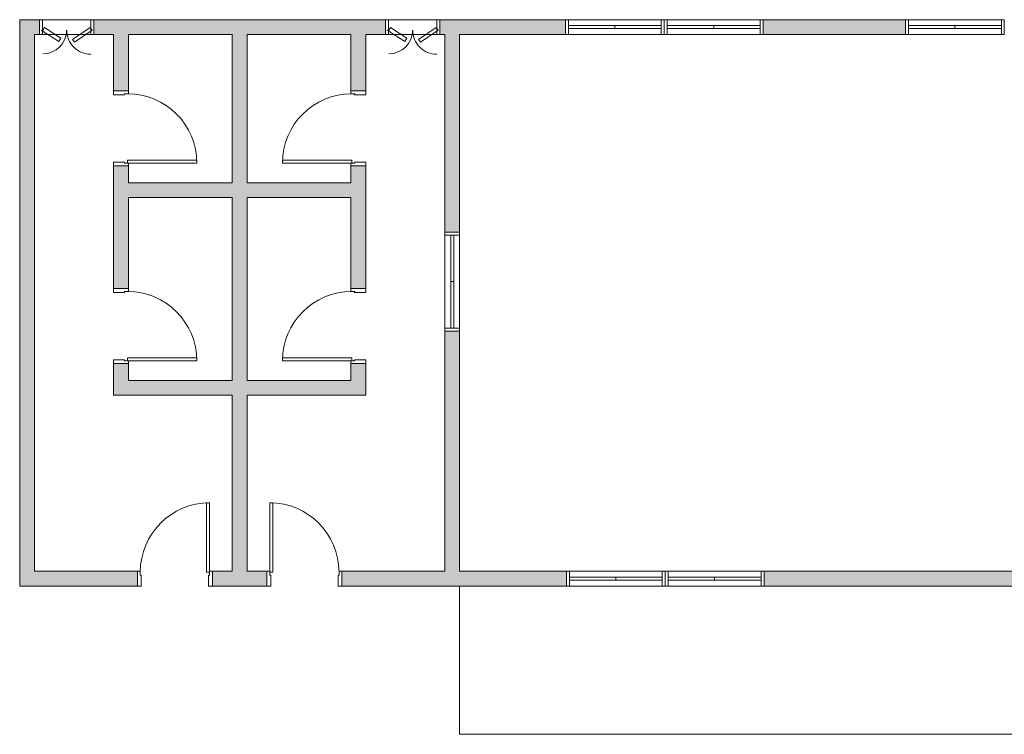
# Model space of a CAD drawing. Header units: metres. Extents: x -3644 to 205, y -1286 to 3747.
# Tile 7 of 32: x -133 to -123, y -14 to -7. Entities that reach past the tile are written whole.
import ezdxf

# ---------------------------------------------------------------- set-up
doc = ezdxf.new("R2010")
doc.units = ezdxf.units.M
for name, color, linetype, lineweight in [('A-DOOR', 31, 'Continuous', 25), ('A-FLOR', 192, 'Continuous', 25), ('A-GLAZ', 151, 'Continuous', 25), ('A-WALL', 113, 'Continuous', 25), ('A-WALL-PATT', 111, 'Continuous', 25)]:
    doc.layers.add(name, color=color, linetype=linetype, lineweight=lineweight)

# ---------------------------------------------------------------- blocks, each defined once
blk = doc.blocks.new('Janela Abrir- 2 folhas-FLA_GLEOKrfa - 60x50 h_1_60-V30-PLANTA BAIXA')
at = {"layer": 'A-GLAZ', "lineweight": 9}
for p, q in [((-0.5, 0.075), (-0.47, 0.075)), ((-0.5, -0.075), (-0.5, 0.075)), ((-0.47, 0.075), (-0.47, -0.075)), ((-0.47, 0.075), (0.47, 0.075)), ((-0.47, 0.015), (-0.47, -0.015)), ((-0.47, 0.015), (0, 0.015)), ((0, 0.015), (0, -0.015)), ((0.47, 0.015), (0, 0.015)), ((0, 0.015), (0, -0.015)), ((0.47, 0.075), (0.5, 0.075)), ((0.47, -0.075), (0.47, 0.075)), ((0.47, 0.015), (0.47, -0.015)), ((0.5, 0.075), (0.5, -0.075)), ((-0.47, -0.075), (-0.5, -0.075)), ((-0.47, -0.015), (0, -0.015)), ((0.47, -0.075), (-0.47, -0.075)), ((0.47, -0.015), (0, -0.015)), ((0.5, -0.075), (0.47, -0.075))]:
    blk.add_line(p, q, dxfattribs=at)
blk = doc.blocks.new('Porta Abrir Simples- 1 folha-FLA - 70x210 _Abrir 1 folha_-4340403-PLANTA BAIXA')
at = {"layer": 'A-DOOR', "lineweight": 9}
for p, q in [((-0.38, 0.075), (-0.34, 0.075)), ((-0.38, -0.075), (-0.38, 0.075)), ((-0.34, 0.075), (-0.34, -0.0366)), ((0.34, 0.075), (0.34, -0.0366)), ((0.38, 0.075), (0.34, 0.075)), ((0.38, -0.075), (0.38, 0.075)), ((-0.3499, -0.075), (-0.38, -0.075)), ((-0.35, -0.0366), (-0.35, -0.075)), ((-0.34, -0.0366), (-0.35, -0.0366)), ((0.32, -0.0666), (0.35, -0.0666)), ((0.32, -0.7666), (0.32, -0.0666)), ((0.34, -0.0366), (0.35, -0.0366)), ((0.35, -0.0366), (0.35, -0.075)), ((0.35, -0.0666), (0.35, -0.7666)), ((0.35, -0.075), (0.38, -0.075)), ((0.35, -0.7666), (0.32, -0.7666))]:
    blk.add_line(p, q, dxfattribs=at)
at = {"layer": 'A-DOOR', "lineweight": 13}
for p, q in [((-0.38, 0.075), (-0.34, 0.075)), ((-0.34, 0.075), (-0.34, -0.035)), ((0.34, 0.075), (0.38, 0.075)), ((0.34, -0.0366), (0.34, 0.075)), ((-0.35, -0.075), (-0.38, -0.075)), ((-0.35, -0.035), (-0.35, -0.075)), ((-0.34, -0.035), (-0.35, -0.035)), ((0.35, -0.0366), (0.34, -0.0366)), ((0.35, -0.075), (0.35, -0.0366)), ((0.38, -0.075), (0.35, -0.075))]:
    blk.add_line(p, q, dxfattribs=at)
at = {"layer": 'A-DOOR', "lineweight": 9}
blk.add_arc((0.35, -0.0666), 0.7, 180, 270, dxfattribs=at)
blk = doc.blocks.new('Porta Abrir Simples- 1 folha-FLA - 70x210 _Abrir 1 folha_-4340579-PLANTA BAIXA')
at = {"layer": 'A-DOOR', "lineweight": 9}
for p, q in [((0.32, 0.7666), (0.32, 0.0666)), ((0.35, 0.7666), (0.32, 0.7666)), ((0.35, 0.0666), (0.35, 0.7666)), ((-0.38, 0.075), (-0.38, -0.075)), ((-0.3499, 0.075), (-0.38, 0.075)), ((-0.35, 0.0366), (-0.35, 0.075)), ((-0.34, 0.0366), (-0.35, 0.0366)), ((-0.34, -0.075), (-0.34, 0.0366)), ((0.32, 0.0666), (0.35, 0.0666)), ((0.34, 0.0366), (0.35, 0.0366)), ((0.34, -0.075), (0.34, 0.0366)), ((0.35, 0.0366), (0.35, 0.075)), ((0.35, 0.075), (0.38, 0.075)), ((0.38, 0.075), (0.38, -0.075)), ((-0.38, -0.075), (-0.34, -0.075)), ((0.38, -0.075), (0.34, -0.075))]:
    blk.add_line(p, q, dxfattribs=at)
at = {"layer": 'A-DOOR', "lineweight": 13}
for p, q in [((-0.35, 0.075), (-0.38, 0.075)), ((-0.35, 0.035), (-0.35, 0.075)), ((-0.34, 0.035), (-0.35, 0.035)), ((-0.34, -0.075), (-0.34, 0.035)), ((0.35, 0.0366), (0.34, 0.0366)), ((0.34, 0.0366), (0.34, -0.075)), ((0.38, 0.075), (0.35, 0.075)), ((0.35, 0.075), (0.35, 0.0366)), ((-0.38, -0.075), (-0.34, -0.075)), ((0.34, -0.075), (0.38, -0.075))]:
    blk.add_line(p, q, dxfattribs=at)
at = {"layer": 'A-DOOR', "lineweight": 9}
blk.add_arc((0.35, 0.0666), 0.7, 90, 180, dxfattribs=at)
blk = doc.blocks.new('Janela Abrir- 2 folhas-FLA_GLEOKrfa - 60x50 h_1_60-V31-PLANTA BAIXA')
at = {"layer": 'A-GLAZ', "lineweight": 9}
for p, q in [((-0.47, 0.075), (-0.5, 0.075)), ((-0.5, 0.075), (-0.5, -0.075)), ((-0.47, -0.075), (-0.47, 0.075)), ((0.47, 0.075), (-0.47, 0.075)), ((-0.47, -0.015), (-0.47, 0.015)), ((-0.47, 0.015), (0, 0.015)), ((0, -0.015), (0, 0.015)), ((0.47, 0.015), (0, 0.015)), ((0, -0.015), (0, 0.015)), ((0.47, 0.075), (0.47, -0.075)), ((0.5, 0.075), (0.47, 0.075)), ((0.47, -0.015), (0.47, 0.015)), ((0.5, -0.075), (0.5, 0.075)), ((-0.5, -0.075), (-0.47, -0.075)), ((-0.47, -0.015), (0, -0.015)), ((-0.47, -0.075), (0.47, -0.075)), ((0.47, -0.015), (0, -0.015)), ((0.47, -0.075), (0.5, -0.075))]:
    blk.add_line(p, q, dxfattribs=at)
blk = doc.blocks.new('Janela Abrir Veneziana-2 folhas-FLA - 55x60 h_1_30-4344666-PLANTA BAIXA')
at = {"layer": 'A-GLAZ', "lineweight": 9}
for p, q in [((-0.2574, 0.03), (-0.0778, 0.1533)), ((-0.0594, 0.1265), (-0.239, 0.0032)), ((-0.0778, 0.1533), (-0.0594, 0.1265)), ((0.0791, 0.145), (0.0579, 0.1123)), ((0.0579, 0.1123), (0.2238, 0.0047)), ((0.2565, 0.03), (0.0791, 0.145)), ((-0.275, 0.075), (-0.245, 0.075)), ((-0.275, -0.075), (-0.275, 0.075)), ((-0.239, 0.0032), (-0.2574, 0.03)), ((-0.245, 0.075), (-0.245, -0.075)), ((-0.245, 0.075), (0.245, 0.075)), ((0.2238, 0.0047), (0.2402, 0.03)), ((0.245, 0.075), (0.275, 0.075)), ((0.245, -0.075), (0.245, 0.075)), ((0.275, 0.075), (0.275, -0.075)), ((-0.245, -0.075), (-0.275, -0.075)), ((0.245, -0.075), (-0.245, -0.075)), ((0.275, -0.075), (0.245, -0.075))]:
    blk.add_line(p, q, dxfattribs=at)
for centre, radius, start, end in [((-0.245, 0.03), 0.2452, 360, 90), ((0.2402, 0.03), 0.2404, 90, 180)]:
    blk.add_arc(centre, radius, start, end, dxfattribs=at)
blk = doc.blocks.new('Porta Abrir Simples- 1 folha-FLA - 70x210 _Abrir 1 folha_-4343927-PLANTA BAIXA')
at = {"layer": 'A-DOOR', "lineweight": 9}
for p, q in [((0.32, 0.7666), (0.32, 0.0666)), ((0.35, 0.7666), (0.32, 0.7666)), ((0.35, 0.0666), (0.35, 0.7666)), ((-0.38, 0.075), (-0.38, -0.075)), ((-0.3499, 0.075), (-0.38, 0.075)), ((-0.35, 0.0366), (-0.35, 0.075)), ((-0.34, 0.0366), (-0.35, 0.0366)), ((-0.34, -0.075), (-0.34, 0.0366)), ((0.32, 0.0666), (0.35, 0.0666)), ((0.34, 0.0366), (0.35, 0.0366)), ((0.34, -0.075), (0.34, 0.0366)), ((0.35, 0.0366), (0.35, 0.075)), ((0.35, 0.075), (0.38, 0.075)), ((0.38, 0.075), (0.38, -0.075)), ((-0.38, -0.075), (-0.34, -0.075)), ((0.38, -0.075), (0.34, -0.075))]:
    blk.add_line(p, q, dxfattribs=at)
at = {"layer": 'A-DOOR', "lineweight": 13}
for p, q in [((-0.35, 0.075), (-0.38, 0.075)), ((-0.35, 0.035), (-0.35, 0.075)), ((-0.34, 0.035), (-0.35, 0.035)), ((-0.34, -0.075), (-0.34, 0.035)), ((0.35, 0.0366), (0.34, 0.0366)), ((0.34, 0.0366), (0.34, -0.075)), ((0.38, 0.075), (0.35, 0.075)), ((0.35, 0.075), (0.35, 0.0366)), ((-0.38, -0.075), (-0.34, -0.075)), ((0.34, -0.075), (0.38, -0.075))]:
    blk.add_line(p, q, dxfattribs=at)
at = {"layer": 'A-DOOR', "lineweight": 9}
blk.add_arc((0.35, 0.0666), 0.7, 90, 180, dxfattribs=at)
blk = doc.blocks.new('Janela Abrir- 2 folhas-FLA_GLEOKrfa - 60x50 h_1_60-V35-PLANTA BAIXA')
at = {"layer": 'A-GLAZ', "lineweight": 9}
for p, q in [((-0.47, 0.075), (-0.5, 0.075)), ((-0.47, -0.075), (-0.47, 0.075)), ((0.47, 0.075), (-0.47, 0.075)), ((-0.47, -0.015), (-0.47, 0.015)), ((-0.47, 0.015), (0, 0.015)), ((0, -0.015), (0, 0.015)), ((0.47, 0.015), (0, 0.015)), ((0, -0.015), (0, 0.015)), ((0.47, 0.075), (0.47, -0.075)), ((0.5, 0.075), (0.47, 0.075)), ((0.47, -0.015), (0.47, 0.015)), ((-0.5, -0.075), (-0.47, -0.075)), ((-0.47, -0.015), (0, -0.015)), ((-0.47, -0.075), (0.47, -0.075)), ((0.47, -0.015), (0, -0.015)), ((0.47, -0.075), (0.5, -0.075))]:
    blk.add_line(p, q, dxfattribs=at)

msp = doc.modelspace()

# ---------------------------------------------------------------- hatches: boundary and pattern name
at = {"layer": 'A-WALL-PATT', "lineweight": 9}
for points in [[(-132.7712, -12.4872), (-132.7712, -6.9072), (-132.9212, -6.9072), (-132.9212, -12.4872)], [(-130.7712, -12.4872), (-130.6212, -12.4872), (-130.6212, -7.0572), (-130.7712, -7.0572), (-130.7712, -10.9916)], [(-130.7712, -8.7072), (-130.7712, -8.5572), (-131.8212, -8.5572), (-131.8212, -8.7072)], [(-130.6062, -8.7072), (-129.5712, -8.7072), (-129.5712, -8.5572), (-130.6212, -8.5572), (-130.6212, -8.7072)], [(-130.7712, -10.7072), (-130.7712, -10.5572), (-131.9712, -10.5572), (-131.9712, -10.7072)], [(-130.6212, -10.7072), (-129.4212, -10.7072), (-129.4212, -10.5572), (-130.6212, -10.5572)]]:
    msp.add_hatch(color=254, dxfattribs=at).paths.add_polyline_path(points, flags=0)
h = msp.add_hatch(color=254, dxfattribs=at)
h.paths.add_polyline_path([(-113.9489, -7.0572), (-113.6412, -7.0572), (-113.6412, -6.9072), (-114.6912, -6.9072), (-114.6912, -7.0572)], flags=0)
h.paths.add_polyline_path([(-117.0412, -7.0572), (-116.6912, -7.0572), (-116.6912, -6.9072), (-118.1312, -6.9072), (-118.1312, -7.0572), (-117.4612, -7.0572), (-117.4612, -6.9222), (-117.0412, -6.9222)], flags=0)
h.paths.add_polyline_path([(-120.1312, -7.0572), (-120.1312, -6.9072), (-121.9612, -6.9072), (-121.9612, -7.0572), (-120.8912, -7.0572), (-120.8912, -6.9222), (-120.4512, -6.9222), (-120.4512, -7.0572)], flags=0)
h.paths.add_polyline_path([(-131.8212, -7.0572), (-129.2212, -7.0572), (-129.2212, -6.9072), (-132.1712, -6.9072), (-132.1712, -7.0572), (-131.9712, -7.0572)], flags=0)
h.paths.add_polyline_path([(-128.6712, -7.0572), (-127.4012, -7.0572), (-127.4012, -6.9072), (-128.6712, -6.9072), (-128.6712, -7.0015)], flags=0)
h.paths.add_polyline_path([(-125.4012, -7.0572), (-123.9612, -7.0572), (-123.9612, -6.9072), (-125.4012, -6.9072)], flags=0)
h.paths.add_polyline_path([(-132.7212, -7.0572), (-132.7212, -6.9072), (-132.7712, -6.9072), (-132.7712, -7.0572)], flags=0)
h = msp.add_hatch(color=254, dxfattribs=at)
h.paths.add_polyline_path([(-131.8212, -10.5572), (-131.8212, -10.3872), (-131.9712, -10.3872), (-131.9712, -10.5572)], flags=0)
h.paths.add_polyline_path([(-131.9712, -9.6272), (-131.8212, -9.6272), (-131.8212, -8.3872), (-131.9712, -8.3872), (-131.9712, -9.2125)], flags=0)
h.paths.add_polyline_path([(-131.9712, -7.6272), (-131.8212, -7.6272), (-131.8212, -7.0572), (-131.9712, -7.0572), (-131.9712, -7.2231)], flags=0)
h = msp.add_hatch(color=254, dxfattribs=at)
h.paths.add_polyline_path([(-129.5712, -10.5572), (-129.4212, -10.5572), (-129.4212, -10.3872), (-129.5712, -10.3872)], flags=0)
h.paths.add_polyline_path([(-129.4212, -9.6272), (-129.4212, -8.3872), (-129.5712, -8.3872), (-129.5712, -9.6272)], flags=0)
h.paths.add_polyline_path([(-129.5712, -7.6272), (-129.4212, -7.6272), (-129.4212, -7.0572), (-129.5712, -7.0572)], flags=0)
h = msp.add_hatch(color=254, dxfattribs=at)
h.paths.add_polyline_path([(-128.4712, -12.4872), (-128.4712, -10.0572), (-128.6212, -10.0572), (-128.6212, -12.4872)], flags=0)
h.paths.add_polyline_path([(-128.4712, -9.0572), (-128.4712, -7.0572), (-128.6212, -7.0572), (-128.6212, -9.0572)], flags=0)
h = msp.add_hatch(color=254, dxfattribs=at)
h.paths.add_polyline_path([(-113.6464, -12.6372), (-113.6412, -12.6372), (-113.6412, -12.4872), (-114.0412, -12.4872), (-114.0412, -12.6372)], flags=0)
h.paths.add_polyline_path([(-116.1912, -12.6372), (-114.9812, -12.6372), (-114.9812, -12.4872), (-117.0012, -12.4872), (-117.0012, -12.6222), (-117.4412, -12.6222), (-117.4412, -12.4872), (-117.6412, -12.4872), (-117.6412, -12.6372), (-116.6232, -12.6372)], flags=0)
h.paths.add_polyline_path([(-119.6958, -12.6372), (-119.6412, -12.6372), (-119.6412, -12.4872), (-120.4512, -12.4872), (-120.4512, -12.6222), (-120.8912, -12.6222), (-120.8912, -12.4872), (-121.2612, -12.4872), (-121.2612, -12.6372), (-119.9912, -12.6372)], flags=0)
h.paths.add_polyline_path([(-122.1212, -12.6372), (-122.1212, -12.4872), (-125.3912, -12.4872), (-125.3912, -12.6372), (-123.8624, -12.6372)], flags=0)
h.paths.add_polyline_path([(-127.3912, -12.6372), (-127.3912, -12.4872), (-129.6612, -12.4872), (-129.6612, -12.6372), (-128.4712, -12.6372)], flags=0)
h.paths.add_polyline_path([(-131.7312, -12.6372), (-131.7312, -12.4872), (-132.9212, -12.4872), (-132.9212, -12.6372), (-132.1435, -12.6372)], flags=0)
h.paths.add_polyline_path([(-130.7712, -12.6372), (-130.4212, -12.6372), (-130.4212, -12.4872), (-130.9712, -12.4872), (-130.9712, -12.6372)], flags=0)

# ---------------------------------------------------------------- linework, layer by layer
at = {"layer": 'A-FLOR', "lineweight": 9}
for p, q in [((-128.4712, -12.6372), (-128.4712, -14.1372)), ((-128.4712, -14.1372), (-112.0162, -14.1372))]:
    msp.add_line(p, q, dxfattribs=at)
at = {"layer": 'A-WALL', "lineweight": 18}
for p, q in [((-132.7212, -6.9072), (-132.9212, -6.9072)), ((-132.9212, -6.9072), (-132.9212, -12.6372)), ((-129.2212, -6.9072), (-132.1712, -6.9072)), ((-127.4012, -6.9072), (-128.6712, -6.9072)), ((-127.4012, -7.0572), (-127.4012, -6.9072)), ((-123.9612, -6.9072), (-125.4012, -6.9072)), ((-125.4012, -6.9072), (-125.4012, -7.0572)), ((-123.9612, -7.0572), (-123.9612, -6.9072)), ((-132.7712, -7.0572), (-132.7212, -7.0572)), ((-132.7712, -12.4872), (-132.7712, -7.0572)), ((-132.1712, -7.0572), (-131.9712, -7.0572)), ((-131.9712, -7.0572), (-131.9712, -7.6272)), ((-131.8212, -7.0572), (-130.7712, -7.0572)), ((-131.8212, -7.6272), (-131.8212, -7.0572)), ((-130.7712, -7.0572), (-130.7712, -8.5572)), ((-130.6212, -7.0572), (-129.5712, -7.0572)), ((-130.6212, -8.5572), (-130.6212, -7.0572)), ((-129.5712, -7.0572), (-129.5712, -7.6272)), ((-129.4212, -7.0572), (-129.2212, -7.0572)), ((-129.4212, -7.6272), (-129.4212, -7.0572)), ((-128.6712, -7.0572), (-128.6212, -7.0572)), ((-128.6212, -7.0572), (-128.6212, -9.0572)), ((-128.4712, -7.0572), (-127.4012, -7.0572)), ((-128.4712, -9.0572), (-128.4712, -7.0572)), ((-125.4012, -7.0572), (-123.9612, -7.0572)), ((-131.9712, -7.6272), (-131.8212, -7.6272)), ((-129.5712, -7.6272), (-129.4212, -7.6272)), ((-131.8212, -8.3872), (-131.9712, -8.3872)), ((-131.9712, -8.3872), (-131.9712, -9.6272)), ((-131.8212, -8.5572), (-131.8212, -8.3872)), ((-129.4212, -8.3872), (-129.5712, -8.3872)), ((-129.5712, -8.3872), (-129.5712, -8.5572)), ((-129.4212, -9.6272), (-129.4212, -8.3872)), ((-130.7712, -8.5572), (-131.8212, -8.5572)), ((-129.5712, -8.5572), (-130.6212, -8.5572)), ((-131.8212, -9.6272), (-131.8212, -8.7072)), ((-131.8212, -8.7072), (-130.7712, -8.7072)), ((-130.7712, -8.7072), (-130.7712, -10.5572)), ((-130.6212, -10.5572), (-130.6212, -8.7072)), ((-130.6212, -8.7072), (-129.5712, -8.7072)), ((-129.5712, -8.7072), (-129.5712, -9.6272)), ((-128.6212, -9.0572), (-128.4712, -9.0572)), ((-131.9712, -9.6272), (-131.8212, -9.6272)), ((-129.5712, -9.6272), (-129.4212, -9.6272)), ((-128.4712, -10.0572), (-128.6212, -10.0572)), ((-128.6212, -10.0572), (-128.6212, -12.4872)), ((-128.4712, -12.4872), (-128.4712, -10.0572)), ((-131.8212, -10.3872), (-131.9712, -10.3872)), ((-131.9712, -10.3872), (-131.9712, -10.7072)), ((-131.8212, -10.5572), (-131.8212, -10.3872)), ((-129.4212, -10.3872), (-129.5712, -10.3872)), ((-129.5712, -10.3872), (-129.5712, -10.5572)), ((-129.4212, -10.7072), (-129.4212, -10.3872)), ((-130.7712, -10.5572), (-131.8212, -10.5572)), ((-129.5712, -10.5572), (-130.6212, -10.5572)), ((-131.9712, -10.7072), (-130.7712, -10.7072)), ((-130.7712, -10.7072), (-130.7712, -12.4872)), ((-130.6212, -12.4872), (-130.6212, -10.7072)), ((-130.6212, -10.7072), (-129.4212, -10.7072)), ((-131.7312, -12.4872), (-132.7712, -12.4872)), ((-131.7312, -12.6372), (-131.7312, -12.4872)), ((-130.7712, -12.4872), (-130.9712, -12.4872)), ((-130.9712, -12.4872), (-130.9712, -12.6372)), ((-130.4212, -12.4872), (-130.6212, -12.4872)), ((-130.4212, -12.6372), (-130.4212, -12.4872)), ((-128.6212, -12.4872), (-129.6612, -12.4872)), ((-129.6612, -12.4872), (-129.6612, -12.6372)), ((-127.3912, -12.4872), (-128.4712, -12.4872)), ((-127.3912, -12.6372), (-127.3912, -12.4872)), ((-122.1212, -12.4872), (-125.3912, -12.4872)), ((-125.3912, -12.4872), (-125.3912, -12.6372)), ((-132.9212, -12.6372), (-131.7312, -12.6372)), ((-130.9712, -12.6372), (-130.4212, -12.6372)), ((-129.6612, -12.6372), (-127.3912, -12.6372)), ((-125.3912, -12.6372), (-122.1212, -12.6372))]:
    msp.add_line(p, q, dxfattribs=at)

# ---------------------------------------------------------------- block references
at = {"layer": 'A-DOOR', "lineweight": 9}
for name, p, rotation in [('Porta Abrir Simples- 1 folha-FLA - 70x210 _Abrir 1 folha_-4343927-PLANTA BAIXA', (-131.8962, -8.0072), 270.0000000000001), ('Porta Abrir Simples- 1 folha-FLA - 70x210 _Abrir 1 folha_-4340403-PLANTA BAIXA', (-129.4962, -8.0072), 269.9999999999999), ('Porta Abrir Simples- 1 folha-FLA - 70x210 _Abrir 1 folha_-4343927-PLANTA BAIXA', (-131.8962, -10.0072), 270.0000000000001), ('Porta Abrir Simples- 1 folha-FLA - 70x210 _Abrir 1 folha_-4340403-PLANTA BAIXA', (-129.4962, -10.0072), 269.9999999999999), ('Porta Abrir Simples- 1 folha-FLA - 70x210 _Abrir 1 folha_-4340403-PLANTA BAIXA', (-130.0412, -12.5622), 180)]:
    msp.add_blockref(name, p, dxfattribs=dict(at, rotation=rotation))
msp.add_blockref('Porta Abrir Simples- 1 folha-FLA - 70x210 _Abrir 1 folha_-4340579-PLANTA BAIXA', (-131.3512, -12.5622), dxfattribs=at)
at = {"layer": 'A-GLAZ', "lineweight": 9}
for name, p, rotation in [('Janela Abrir Veneziana-2 folhas-FLA - 55x60 h_1_30-4344666-PLANTA BAIXA', (-132.4462, -6.9822), 180), ('Janela Abrir Veneziana-2 folhas-FLA - 55x60 h_1_30-4344666-PLANTA BAIXA', (-128.9462, -6.9822), 180), ('Janela Abrir- 2 folhas-FLA_GLEOKrfa - 60x50 h_1_60-V30-PLANTA BAIXA', (-126.9012, -6.9822), 180), ('Janela Abrir- 2 folhas-FLA_GLEOKrfa - 60x50 h_1_60-V30-PLANTA BAIXA', (-123.4612, -6.9822), 180), ('Janela Abrir- 2 folhas-FLA_GLEOKrfa - 60x50 h_1_60-V35-PLANTA BAIXA', (-128.5462, -9.5572), 89.9999999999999)]:
    msp.add_blockref(name, p, dxfattribs=dict(at, rotation=rotation))
for name, p in [('Janela Abrir- 2 folhas-FLA_GLEOKrfa - 60x50 h_1_60-V31-PLANTA BAIXA', (-125.9012, -6.9822)), ('Janela Abrir- 2 folhas-FLA_GLEOKrfa - 60x50 h_1_60-V30-PLANTA BAIXA', (-126.8912, -12.5622)), ('Janela Abrir- 2 folhas-FLA_GLEOKrfa - 60x50 h_1_60-V30-PLANTA BAIXA', (-125.8912, -12.5622))]:
    msp.add_blockref(name, p, dxfattribs=at)

doc.saveas('drawing.dxf')
